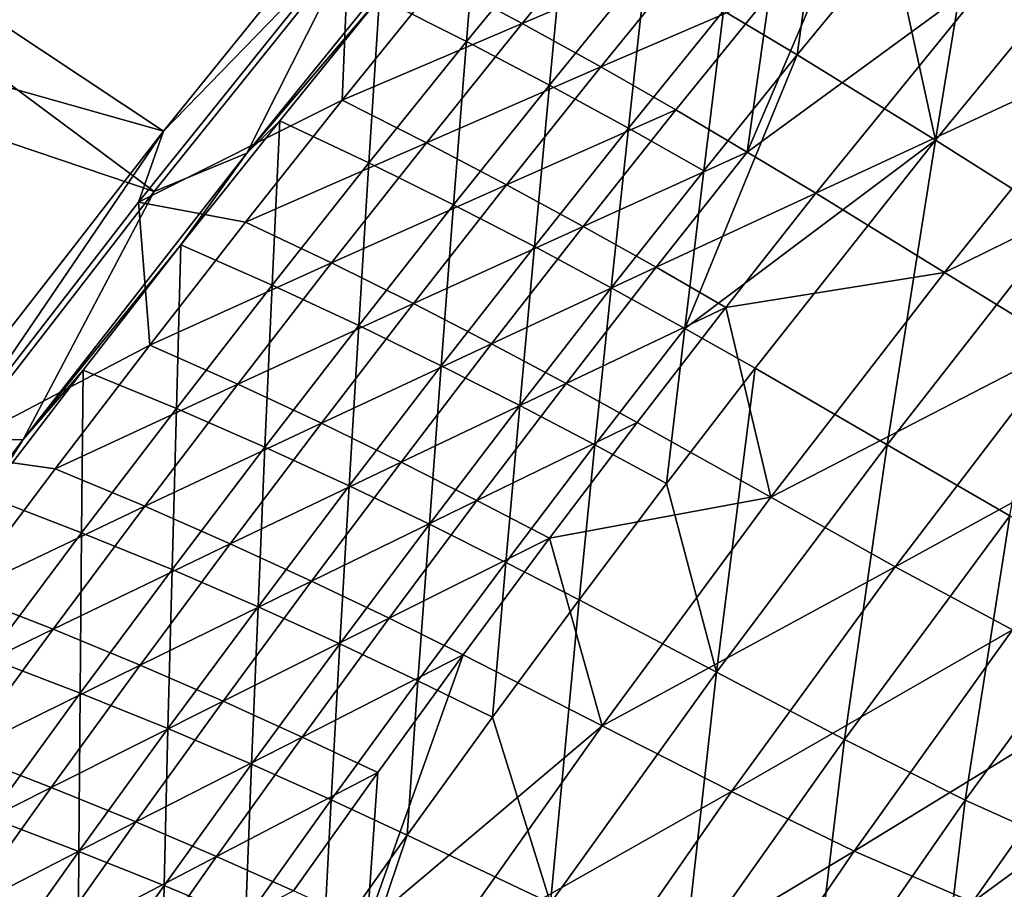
# Model space of a CAD drawing. Header units: metres. Extents: x 0 to 1400, y -1400 to 0.
# Tile 127 of 256: x 233 to 282, y -429 to -386. Entities that reach past the tile are written whole.
import ezdxf

# ---------------------------------------------------------------- set-up
doc = ezdxf.new("R2010")
doc.units = ezdxf.units.M

msp = doc.modelspace()

# ---------------------------------------------------------------- linework, layer by layer
at = {"layer": 'None'}
for points in [[(240.456223, -391.274231, -32.138454), (188.060287, -376.485718, -3), (198.285233, -363.275543, -3)], [(251.62796, -377.464661, -32.136173), (240.456223, -391.274231, -32.138454), (198.285233, -363.275543, -3)], [(188.705048, -376.916565), (239.995163, -394.263, -29.553665), (198.918961, -363.721863)], [(239.995163, -394.263, -29.553665), (249.766708, -382.085571, -29.551611), (198.918961, -363.721863)], [(278.624207, -391.717285, -199.349106), (281.186005, -376.180847, -143.569138), (276.467346, -381.821838, -143.549561)], [(278.624207, -391.717285, -199.349106), (287.745575, -380.621643, -199.397461), (281.186005, -376.180847, -143.569138)], [(240.456223, -391.274231, -32.138454), (229.70636, -405.090698, -32.140949), (188.060287, -376.485718, -3)], [(281.752838, -383.200684, -199.800247), (296.915222, -376.551636, -255.748398), (287.881134, -387.313324, -255.701981)], [(230.463745, -406.559021, -29.555906), (239.995163, -394.263, -29.553665), (188.705048, -376.916565)], [(240.456223, -391.274231, -32.138454), (251.62796, -377.464661, -32.136173), (249.632339, -381.839142, -32.845226)], [(256.106293, -378.630249, -32.329998), (251.134766, -384.670502, -32.32682), (255.441422, -386.841705, -60.060959)], [(256.106293, -378.630249, -32.329998), (255.441422, -386.841705, -60.060959), (260.313995, -380.889954, -60.069817)], [(270.415009, -384.511108, -143.985504), (275.093567, -378.841827, -144.003174), (269.324554, -392.308716, -171.846359)], [(275.093567, -378.841827, -144.003174), (281.752838, -383.200684, -199.800247), (269.324554, -392.308716, -171.846359)], [(272.892456, -379.58313, -115.683884), (268.146484, -385.33551, -115.667023), (271.796906, -387.508301, -143.529434)], [(271.796906, -387.508301, -143.529434), (276.467346, -381.821838, -143.549561), (272.892456, -379.58313, -115.683884)], [(254.125793, -383.770508, -60.561802), (262.984222, -380.094147, -88.329742), (258.199646, -385.94751, -88.319221)], [(258.199646, -385.94751, -88.319221), (262.984222, -380.094147, -88.329742), (266.785553, -382.321106, -116.137299)], [(284.902405, -395.69754, -255.275513), (287.745575, -380.621643, -199.397461), (278.624207, -391.717285, -199.349106)], [(251.134766, -384.670502, -32.32682), (253.710861, -381.093719, -30.950323), (244.588074, -392.357361, -30.948376)], [(244.588074, -392.357361, -30.948376), (253.710861, -381.093719, -30.950323), (249.766708, -382.085571, -29.551611)], [(260.313995, -380.889954, -60.069817), (255.441422, -386.841705, -60.060959), (259.540863, -388.998474, -87.832321)], [(260.313995, -380.889954, -60.069817), (259.540863, -388.998474, -87.832321), (264.322815, -383.127045, -87.845718)], [(240.456223, -391.274231, -32.138454), (249.632339, -381.839142, -32.845226), (239.234985, -394.781403, -32.845245)], [(239.234985, -394.781403, -32.845245), (249.632339, -381.839142, -32.845226), (249.298904, -389.749603, -60.555862)], [(239.995163, -394.263, -29.553665), (244.588074, -392.357361, -30.948376), (249.766708, -382.085571, -29.551611)], [(249.632339, -381.839142, -32.845226), (254.125793, -383.770508, -60.561802), (249.298904, -389.749603, -60.555862)], [(271.796906, -387.508301, -143.529434), (278.624207, -391.717285, -199.349106), (276.467346, -381.821838, -143.549561)], [(258.199646, -385.94751, -88.319221), (266.785553, -382.321106, -116.137299), (262.082367, -388.10141, -116.122711)], [(262.082367, -388.10141, -116.122711), (266.785553, -382.321106, -116.137299), (270.415009, -384.511108, -143.985504)], [(264.322815, -383.127045, -87.845718), (259.540863, -388.998474, -87.832321), (263.447784, -391.133911, -115.649689)], [(263.447784, -391.133911, -115.649689), (268.146484, -385.33551, -115.667023), (264.322815, -383.127045, -87.845718)], [(269.324554, -392.308716, -171.846359), (281.752838, -383.200684, -199.800247), (272.709381, -394.346466, -199.7556)], [(281.752838, -383.200684, -199.800247), (287.881134, -387.313324, -255.701981), (272.709381, -394.346466, -199.7556)], [(249.298904, -389.749603, -60.555862), (254.125793, -383.770508, -60.561802), (258.199646, -385.94751, -88.319221)], [(270.415009, -384.511108, -143.985504), (265.78656, -390.224487, -143.967484), (262.082367, -388.10141, -116.122711)], [(270.415009, -384.511108, -143.985504), (269.324554, -392.308716, -171.846359), (265.78656, -390.224487, -143.967484)], [(246.20842, -390.759674, -32.323483), (251.134766, -384.670502, -32.32682), (244.588074, -392.357361, -30.948376)], [(250.614731, -392.841034, -60.051804), (251.134766, -384.670502, -32.32682), (246.20842, -390.759674, -32.323483)], [(251.134766, -384.670502, -32.32682), (250.614731, -392.841034, -60.051804), (255.441422, -386.841705, -60.060959)], [(267.175018, -393.240112, -143.508759), (268.146484, -385.33551, -115.667023), (263.447784, -391.133911, -115.649689)], [(271.796906, -387.508301, -143.529434), (268.146484, -385.33551, -115.667023), (267.175018, -393.240112, -143.508759)], [(249.298904, -389.749603, -60.555862), (258.199646, -385.94751, -88.319221), (253.462906, -391.845734, -88.308525)], [(253.462906, -391.845734, -88.308525), (258.199646, -385.94751, -88.319221), (262.082367, -388.10141, -116.122711)], [(255.441422, -386.841705, -60.060959), (250.614731, -392.841034, -60.051804), (254.805725, -394.916412, -87.81855)], [(255.441422, -386.841705, -60.060959), (254.805725, -394.916412, -87.81855), (259.540863, -388.998474, -87.832321)], [(272.709381, -394.346466, -199.7556), (287.881134, -387.313324, -255.701981), (279.072052, -398.252411, -255.653778)], [(279.072052, -398.252411, -255.653778), (287.881134, -387.313324, -255.701981), (293.5672, -391.131653, -311.686127)], [(278.624207, -391.717285, -199.349106), (271.796906, -387.508301, -143.529434), (266.235016, -401.024353, -171.377609)], [(266.235016, -401.024353, -171.377609), (271.796906, -387.508301, -143.529434), (267.175018, -393.240112, -143.508759)], [(262.082367, -388.10141, -116.122711), (257.428314, -393.925964, -116.107872), (253.462906, -391.845734, -88.308525)], [(265.78656, -390.224487, -143.967484), (257.428314, -393.925964, -116.107872), (262.082367, -388.10141, -116.122711)], [(259.540863, -388.998474, -87.832321), (254.805725, -394.916412, -87.81855), (258.796997, -396.977997, -115.631905)], [(259.540863, -388.998474, -87.832321), (258.796997, -396.977997, -115.631905), (263.447784, -391.133911, -115.649689)], [(239.234985, -394.781403, -32.845245), (249.298904, -389.749603, -60.555862), (244.519394, -395.774231, -60.549809)], [(244.519394, -395.774231, -60.549809), (249.298904, -389.749603, -60.555862), (253.462906, -391.845734, -88.308525)], [(265.78656, -390.224487, -143.967484), (261.20871, -395.981781, -143.949173), (257.428314, -393.925964, -116.107872)], [(269.324554, -392.308716, -171.846359), (261.20871, -395.981781, -143.949173), (265.78656, -390.224487, -143.967484)], [(246.20842, -390.759674, -32.323483), (241.327988, -396.897339, -32.319984), (245.83461, -398.887573, -60.042355)], [(241.327988, -396.897339, -32.319984), (246.20842, -390.759674, -32.323483), (244.588074, -392.357361, -30.948376)], [(245.83461, -398.887573, -60.042355), (250.614731, -392.841034, -60.051804), (246.20842, -390.759674, -32.323483)], [(229.70636, -405.090698, -32.140949), (240.456223, -391.274231, -32.138454), (229.615997, -407.190674, -32.845261)], [(229.615997, -407.190674, -32.845261), (240.456223, -391.274231, -32.138454), (239.234985, -394.781403, -32.845245)], [(263.447784, -391.133911, -115.649689), (258.796997, -396.977997, -115.631905), (262.602325, -399.016998, -143.487549)], [(262.602325, -399.016998, -143.487549), (267.175018, -393.240112, -143.508759), (263.447784, -391.133911, -115.649689)], [(284.97998, -401.882324, -311.639282), (279.072052, -398.252411, -255.653778), (293.5672, -391.131653, -311.686127)], [(269.709167, -402.991302, -199.298172), (278.624207, -391.717285, -199.349106), (266.235016, -401.024353, -171.377609)], [(276.239349, -406.769318, -255.22113), (278.624207, -391.717285, -199.349106), (269.709167, -402.991302, -199.298172)], [(276.239349, -406.769318, -255.22113), (284.902405, -395.69754, -255.275513), (278.624207, -391.717285, -199.349106)], [(253.462906, -391.845734, -88.308525), (248.774521, -397.788605, -88.297646), (244.519394, -395.774231, -60.549809)], [(257.428314, -393.925964, -116.107872), (248.774521, -397.788605, -88.297646), (253.462906, -391.845734, -88.308525)], [(261.20871, -395.981781, -143.949173), (269.324554, -392.308716, -171.846359), (264.817413, -398.004364, -171.825348)], [(264.817413, -398.004364, -171.825348), (269.324554, -392.308716, -171.846359), (272.709381, -394.346466, -199.7556)], [(241.327988, -396.897339, -32.319984), (244.588074, -392.357361, -30.948376), (233.52858, -406.511536, -30.945711)], [(233.52858, -406.511536, -30.945711), (244.588074, -392.357361, -30.948376), (239.995163, -394.263, -29.553665)], [(250.118057, -400.880493, -87.804398), (250.614731, -392.841034, -60.051804), (245.83461, -398.887573, -60.042355)], [(250.614731, -392.841034, -60.051804), (250.118057, -400.880493, -87.804398), (254.805725, -394.916412, -87.81855)], [(266.235016, -401.024353, -171.377609), (267.175018, -393.240112, -143.508759), (262.602325, -399.016998, -143.487549)], [(230.463745, -406.559021, -29.555906), (233.52858, -406.511536, -30.945711), (239.995163, -394.263, -29.553665)], [(257.428314, -393.925964, -116.107872), (252.823853, -399.794556, -116.092789), (248.774521, -397.788605, -88.297646)], [(261.20871, -395.981781, -143.949173), (252.823853, -399.794556, -116.092789), (257.428314, -393.925964, -116.107872)], [(264.817413, -398.004364, -171.825348), (272.709381, -394.346466, -199.7556), (268.268463, -399.98526, -199.732681)], [(268.268463, -399.98526, -199.732681), (272.709381, -394.346466, -199.7556), (279.072052, -398.252411, -255.653778)], [(229.615997, -407.190674, -32.845261), (239.234985, -394.781403, -32.845245), (239.787766, -401.844269, -60.543652)], [(239.787766, -401.844269, -60.543652), (239.234985, -394.781403, -32.845245), (244.519394, -395.774231, -60.549809)], [(254.805725, -394.916412, -87.81855), (250.118057, -400.880493, -87.804398), (254.194763, -402.867371, -115.613663)], [(254.805725, -394.916412, -87.81855), (254.194763, -402.867371, -115.613663), (258.796997, -396.977997, -115.631905)], [(282.308136, -410.281799, -311.234161), (284.902405, -395.69754, -255.275513), (276.239349, -406.769318, -255.22113)], [(248.774521, -397.788605, -88.297646), (239.787766, -401.844269, -60.543652), (244.519394, -395.774231, -60.549809)], [(252.823853, -399.794556, -116.092789), (261.20871, -395.981781, -143.949173), (256.681885, -401.782715, -143.930542)], [(256.681885, -401.782715, -143.930542), (261.20871, -395.981781, -143.949173), (264.817413, -398.004364, -171.825348)], [(236.494247, -403.08313, -32.316315), (241.327988, -396.897339, -32.319984), (233.52858, -406.511536, -30.945711)], [(241.101822, -404.980957, -60.032612), (241.327988, -396.897339, -32.319984), (236.494247, -403.08313, -32.316315)], [(241.327988, -396.897339, -32.319984), (241.101822, -404.980957, -60.032612), (245.83461, -398.887573, -60.042355)], [(258.796997, -396.977997, -115.631905), (254.194763, -402.867371, -115.613663), (258.079437, -404.838501, -143.46582)], [(258.796997, -396.977997, -115.631905), (258.079437, -404.838501, -143.46582), (262.602325, -399.016998, -143.487549)], [(248.774521, -397.788605, -88.297646), (244.134995, -403.77594, -88.286583), (239.787766, -401.844269, -60.543652)], [(252.823853, -399.794556, -116.092789), (244.134995, -403.77594, -88.286583), (248.774521, -397.788605, -88.297646)], [(256.681885, -401.782715, -143.930542), (264.817413, -398.004364, -171.825348), (260.362915, -403.743439, -171.803986)], [(260.362915, -403.743439, -171.803986), (264.817413, -398.004364, -171.825348), (268.268463, -399.98526, -199.732681)], [(268.268463, -399.98526, -199.732681), (279.072052, -398.252411, -255.653778), (270.494232, -409.368622, -255.603867)], [(270.494232, -409.368622, -255.603867), (279.072052, -398.252411, -255.653778), (284.97998, -401.882324, -311.639282)], [(245.83461, -398.887573, -60.042355), (241.101822, -404.980957, -60.032612), (245.478577, -406.890411, -87.789871)], [(245.478577, -406.890411, -87.789871), (250.118057, -400.880493, -87.804398), (245.83461, -398.887573, -60.042355)], [(262.602325, -399.016998, -143.487549), (258.079437, -404.838501, -143.46582), (261.786316, -406.783966, -171.353165)], [(261.786316, -406.783966, -171.353165), (266.235016, -401.024353, -171.377609), (262.602325, -399.016998, -143.487549)], [(244.134995, -403.77594, -88.286583), (252.823853, -399.794556, -116.092789), (248.269424, -405.706909, -116.077461)], [(248.269424, -405.706909, -116.077461), (252.823853, -399.794556, -116.092789), (256.681885, -401.782715, -143.930542)], [(260.362915, -403.743439, -171.803986), (268.268463, -399.98526, -199.732681), (263.881927, -405.66748, -199.709366)], [(263.881927, -405.66748, -199.709366), (268.268463, -399.98526, -199.732681), (270.494232, -409.368622, -255.603867)], [(249.641785, -408.801697, -115.594971), (250.118057, -400.880493, -87.804398), (245.478577, -406.890411, -87.789871)], [(250.118057, -400.880493, -87.804398), (249.641785, -408.801697, -115.594971), (254.194763, -402.867371, -115.613663)], [(265.330383, -408.694153, -199.271759), (266.235016, -401.024353, -171.377609), (261.786316, -406.783966, -171.353165)], [(266.235016, -401.024353, -171.377609), (265.330383, -408.694153, -199.271759), (269.709167, -402.991302, -199.298172)], [(235.104584, -407.959473, -60.537392), (229.615997, -407.190674, -32.845261), (239.787766, -401.844269, -60.543652)], [(244.134995, -403.77594, -88.286583), (235.104584, -407.959473, -60.537392), (239.787766, -401.844269, -60.543652)], [(252.206497, -407.626984, -143.911606), (248.269424, -405.706909, -116.077461), (256.681885, -401.782715, -143.930542)], [(252.206497, -407.626984, -143.911606), (256.681885, -401.782715, -143.930542), (260.362915, -403.743439, -171.803986)], [(276.639862, -412.812805, -311.59079), (270.494232, -409.368622, -255.603867), (284.97998, -401.882324, -311.639282)], [(290.539551, -405.176697, -367.68985), (276.639862, -412.812805, -311.59079), (284.97998, -401.882324, -311.639282)], [(254.194763, -402.867371, -115.613663), (249.641785, -408.801697, -115.594971), (253.60701, -410.704254, -143.443573)], [(254.194763, -402.867371, -115.613663), (253.60701, -410.704254, -143.443573), (258.079437, -404.838501, -143.46582)], [(265.330383, -408.694153, -199.271759), (267.799957, -418.014069, -255.164108), (269.709167, -402.991302, -199.298172)], [(267.799957, -418.014069, -255.164108), (276.239349, -406.769318, -255.22113), (269.709167, -402.991302, -199.298172)], [(236.494247, -403.08313, -32.316315), (233.52858, -406.511536, -30.945711), (231.707962, -409.316711, -32.312477)], [(236.494247, -403.08313, -32.316315), (231.707962, -409.316711, -32.312477), (236.417053, -411.12088, -60.022579)], [(236.417053, -411.12088, -60.022579), (241.101822, -404.980957, -60.032612), (236.494247, -403.08313, -32.316315)], [(239.54483, -409.807495, -88.27536), (235.104584, -407.959473, -60.537392), (244.134995, -403.77594, -88.286583)], [(239.54483, -409.807495, -88.27536), (244.134995, -403.77594, -88.286583), (248.269424, -405.706909, -116.077461)], [(252.206497, -407.626984, -143.911606), (260.362915, -403.743439, -171.803986), (255.961441, -409.525635, -171.782288)], [(255.961441, -409.525635, -171.782288), (260.362915, -403.743439, -171.803986), (263.881927, -405.66748, -199.709366)], [(240.887955, -412.94577, -87.774986), (241.101822, -404.980957, -60.032612), (236.417053, -411.12088, -60.022579)], [(241.101822, -404.980957, -60.032612), (240.887955, -412.94577, -87.774986), (245.478577, -406.890411, -87.789871)], [(258.079437, -404.838501, -143.46582), (253.60701, -410.704254, -143.443573), (257.389404, -412.587311, -171.32814)], [(258.079437, -404.838501, -143.46582), (257.389404, -412.587311, -171.32814), (261.786316, -406.783966, -171.353165)], [(276.639862, -412.812805, -311.59079), (290.539551, -405.176697, -367.68985), (282.44104, -415.927216, -367.650055)], [(243.765518, -411.662842, -116.061897), (239.54483, -409.807495, -88.27536), (248.269424, -405.706909, -116.077461)], [(243.765518, -411.662842, -116.061897), (248.269424, -405.706909, -116.077461), (252.206497, -407.626984, -143.911606)], [(263.881927, -405.66748, -199.709366), (259.55014, -411.3927, -199.685684), (255.961441, -409.525635, -171.782288)], [(259.55014, -411.3927, -199.685684), (263.881927, -405.66748, -199.709366), (270.494232, -409.368622, -255.603867)], [(233.52858, -406.511536, -30.945711), (224.205246, -418.898773, -30.943182), (231.707962, -409.316711, -32.312477)], [(224.205246, -418.898773, -30.943182), (233.52858, -406.511536, -30.945711), (230.463745, -406.559021, -29.555906)], [(245.478577, -406.890411, -87.789871), (240.887955, -412.94577, -87.774986), (245.138687, -414.780579, -115.575851)], [(245.138687, -414.780579, -115.575851), (249.641785, -408.801697, -115.594971), (245.478577, -406.890411, -87.789871)], [(261.786316, -406.783966, -171.353165), (257.389404, -412.587311, -171.32814), (261.004883, -414.440277, -199.244751)], [(261.004883, -414.440277, -199.244751), (265.330383, -408.694153, -199.271759), (261.786316, -406.783966, -171.353165)], [(274.12204, -421.341797, -311.179108), (276.239349, -406.769318, -255.22113), (267.799957, -418.014069, -255.164108)], [(274.12204, -421.341797, -311.179108), (282.308136, -410.281799, -311.234161), (276.239349, -406.769318, -255.22113)], [(230.470398, -414.11969, -60.531025), (229.615997, -407.190674, -32.845261), (235.104584, -407.959473, -60.537392)], [(247.782974, -413.514313, -143.89238), (243.765518, -411.662842, -116.061897), (252.206497, -407.626984, -143.911606)], [(247.782974, -413.514313, -143.89238), (252.206497, -407.626984, -143.911606), (255.961441, -409.525635, -171.782288)], [(239.54483, -409.807495, -88.27536), (230.470398, -414.11969, -60.531025), (235.104584, -407.959473, -60.537392)], [(249.185669, -416.613861, -143.420822), (249.641785, -408.801697, -115.594971), (245.138687, -414.780579, -115.575851)], [(249.641785, -408.801697, -115.594971), (249.185669, -416.613861, -143.420822), (253.60701, -410.704254, -143.443573)], [(267.799957, -418.014069, -255.164108), (265.330383, -408.694153, -199.271759), (261.004883, -414.440277, -199.244751)], [(231.707962, -409.316711, -32.312477), (231.781052, -417.306976, -60.012249), (236.417053, -411.12088, -60.022579)], [(235.004517, -415.883118, -88.263969), (230.470398, -414.11969, -60.531025), (239.54483, -409.807495, -88.27536)], [(243.765518, -411.662842, -116.061897), (235.004517, -415.883118, -88.263969), (239.54483, -409.807495, -88.27536)], [(255.961441, -409.525635, -171.782288), (251.613358, -415.350586, -171.760239), (247.782974, -413.514313, -143.89238)], [(259.55014, -411.3927, -199.685684), (251.613358, -415.350586, -171.760239), (255.961441, -409.525635, -171.782288)], [(270.494232, -409.368622, -255.603867), (262.150116, -420.65744, -255.552338), (259.55014, -411.3927, -199.685684)], [(262.150116, -420.65744, -255.552338), (270.494232, -409.368622, -255.603867), (276.639862, -412.812805, -311.59079)], [(280.101807, -424.339966, -367.269196), (282.308136, -410.281799, -311.234161), (274.12204, -421.341797, -311.179108)], [(280.101807, -424.339966, -367.269196), (288.031433, -413.459686, -367.316742), (282.308136, -410.281799, -311.234161)], [(253.60701, -410.704254, -143.443573), (249.185669, -416.613861, -143.420822), (253.044968, -418.433899, -171.302551)], [(253.60701, -410.704254, -143.443573), (253.044968, -418.433899, -171.302551), (257.389404, -412.587311, -171.32814)], [(236.417053, -411.12088, -60.022579), (231.781052, -417.306976, -60.012249), (236.346893, -419.046234, -87.759727)], [(236.346893, -419.046234, -87.759727), (240.887955, -412.94577, -87.774986), (236.417053, -411.12088, -60.022579)], [(239.312592, -417.662079, -116.046112), (235.004517, -415.883118, -88.263969), (243.765518, -411.662842, -116.061897)], [(247.782974, -413.514313, -143.89238), (239.312592, -417.662079, -116.046112), (243.765518, -411.662842, -116.061897)], [(259.55014, -411.3927, -199.685684), (255.273407, -417.160522, -199.661636), (251.613358, -415.350586, -171.760239)], [(262.150116, -420.65744, -255.552338), (255.273407, -417.160522, -199.661636), (259.55014, -411.3927, -199.685684)], [(257.389404, -412.587311, -171.32814), (253.044968, -418.433899, -171.302551), (256.733307, -420.229156, -199.217133)], [(257.389404, -412.587311, -171.32814), (256.733307, -420.229156, -199.217133), (261.004883, -414.440277, -199.244751)], [(240.686142, -420.803711, -115.556297), (240.887955, -412.94577, -87.774986), (236.346893, -419.046234, -87.759727)], [(240.887955, -412.94577, -87.774986), (240.686142, -420.803711, -115.556297), (245.138687, -414.780579, -115.575851)], [(268.548676, -423.917145, -311.54068), (262.150116, -420.65744, -255.552338), (276.639862, -412.812805, -311.59079)], [(268.548676, -423.917145, -311.54068), (276.639862, -412.812805, -311.59079), (282.44104, -415.927216, -367.650055)], [(243.411774, -419.444458, -143.872879), (239.312592, -417.662079, -116.046112), (247.782974, -413.514313, -143.89238)], [(251.613358, -415.350586, -171.760239), (243.411774, -419.444458, -143.872879), (247.782974, -413.514313, -143.89238)], [(285.870087, -426.925293, -423.415009), (288.031433, -413.459686, -367.316742), (280.101807, -424.339966, -367.269196)], [(225.885727, -420.324738, -60.524563), (230.470398, -414.11969, -60.531025), (235.004517, -415.883118, -88.263969)], [(261.004883, -414.440277, -199.244751), (256.733307, -420.229156, -199.217133), (259.588776, -429.426971, -255.104568)], [(259.588776, -429.426971, -255.104568), (267.799957, -418.014069, -255.164108), (261.004883, -414.440277, -199.244751)], [(245.138687, -414.780579, -115.575851), (240.686142, -420.803711, -115.556297), (244.816071, -422.566925, -143.397568)], [(244.816071, -422.566925, -143.397568), (249.185669, -416.613861, -143.420822), (245.138687, -414.780579, -115.575851)], [(247.319061, -421.217926, -171.737869), (243.411774, -419.444458, -143.872879), (251.613358, -415.350586, -171.760239)], [(255.273407, -417.160522, -199.661636), (247.319061, -421.217926, -171.737869), (251.613358, -415.350586, -171.760239)], [(225.885727, -420.324738, -60.524563), (235.004517, -415.883118, -88.263969), (230.514587, -422.002625, -88.252419)], [(235.004517, -415.883118, -88.263969), (239.312592, -417.662079, -116.046112), (230.514587, -422.002625, -88.252419)], [(268.548676, -423.917145, -311.54068), (282.44104, -415.927216, -367.650055), (274.60614, -426.852509, -367.608948)], [(274.60614, -426.852509, -367.608948), (282.44104, -415.927216, -367.650055), (288.02002, -418.639343, -423.762238)], [(248.753571, -424.323303, -171.276413), (249.185669, -416.613861, -143.420822), (244.816071, -422.566925, -143.397568)], [(249.185669, -416.613861, -143.420822), (248.753571, -424.323303, -171.276413), (253.044968, -418.433899, -171.302551)], [(231.781052, -417.306976, -60.012249), (231.856064, -425.191467, -87.744118), (236.346893, -419.046234, -87.759727)], [(251.052109, -422.97049, -199.637222), (247.319061, -421.217926, -171.737869), (255.273407, -417.160522, -199.661636)], [(250.534668, -430.48877, -227.541626), (251.052109, -422.97049, -199.637222), (255.273407, -417.160522, -199.661636)], [(255.273407, -417.160522, -199.661636), (262.150116, -420.65744, -255.552338), (250.534668, -430.48877, -227.541626)], [(230.514587, -422.002625, -88.252419), (239.312592, -417.662079, -116.046112), (234.911118, -423.704407, -116.030113)], [(234.911118, -423.704407, -116.030113), (239.312592, -417.662079, -116.046112), (243.411774, -419.444458, -143.872879)], [(266.177246, -432.567688, -311.121582), (267.799957, -418.014069, -255.164108), (259.588776, -429.426971, -255.104568)], [(266.177246, -432.567688, -311.121582), (274.12204, -421.341797, -311.179108), (267.799957, -418.014069, -255.164108)], [(253.044968, -418.433899, -171.302551), (248.753571, -424.323303, -171.276413), (252.516235, -426.060333, -199.188934)], [(253.044968, -418.433899, -171.302551), (252.516235, -426.060333, -199.188934), (256.733307, -420.229156, -199.217133)], [(236.346893, -419.046234, -87.759727), (231.856064, -425.191467, -87.744118), (236.284821, -426.870667, -115.536316)], [(236.284821, -426.870667, -115.536316), (240.686142, -420.803711, -115.556297), (236.346893, -419.046234, -87.759727)], [(274.60614, -426.852509, -367.608948), (288.02002, -418.639343, -423.762238), (280.459412, -429.376526, -423.738342)], [(288.02002, -418.639343, -423.762238), (292.515717, -420.526611, -469.292114), (280.459412, -429.376526, -423.738342)], [(234.911118, -423.704407, -116.030113), (243.411774, -419.444458, -143.872879), (239.093277, -425.417084, -143.853104)], [(239.093277, -425.417084, -143.853104), (243.411774, -419.444458, -143.872879), (247.319061, -421.217926, -171.737869)], [(256.733307, -420.229156, -199.217133), (252.516235, -426.060333, -199.188934), (259.588776, -429.426971, -255.104568)], [(292.515717, -420.526611, -469.292114), (285.238464, -431.094574, -469.406891), (280.459412, -429.376526, -423.738342)], [(240.49884, -428.56308, -143.373825), (240.686142, -420.803711, -115.556297), (236.284821, -426.870667, -115.536316)], [(240.686142, -420.803711, -115.556297), (240.49884, -428.56308, -143.373825), (244.816071, -422.566925, -143.397568)], [(250.534668, -430.48877, -227.541626), (262.150116, -420.65744, -255.552338), (254.041809, -432.114014, -255.499283)], [(254.041809, -432.114014, -255.499283), (262.150116, -420.65744, -255.552338), (268.548676, -423.917145, -311.54068)], [(239.093277, -425.417084, -143.853104), (247.319061, -421.217926, -171.737869), (243.078964, -427.12735, -171.715195)], [(243.078964, -427.12735, -171.715195), (247.319061, -421.217926, -171.737869), (251.052109, -422.97049, -199.637222)], [(272.426086, -435.383759, -367.219421), (274.12204, -421.341797, -311.179108), (266.177246, -432.567688, -311.121582)], [(272.426086, -435.383759, -367.219421), (280.101807, -424.339966, -367.269196), (274.12204, -421.341797, -311.179108)], [(226.075516, -428.165741, -88.240707), (230.514587, -422.002625, -88.252419), (234.911118, -423.704407, -116.030113)], [(244.816071, -422.566925, -143.397568), (240.49884, -428.56308, -143.373825), (244.515854, -430.255096, -171.249741)], [(243.078964, -427.12735, -171.715195), (251.052109, -422.97049, -199.637222), (246.886566, -428.822235, -199.612473)], [(244.515854, -430.255096, -171.249741), (248.753571, -424.323303, -171.276413), (244.816071, -422.566925, -143.397568)], [(246.886566, -428.822235, -199.612473), (251.052109, -422.97049, -199.637222), (250.534668, -430.48877, -227.541626)], [(226.075516, -428.165741, -88.240707), (234.911118, -423.704407, -116.030113), (230.561539, -429.789612, -116.013901)], [(230.561539, -429.789612, -116.013901), (234.911118, -423.704407, -116.030113), (239.093277, -425.417084, -143.853104)], [(260.707947, -435.189117, -311.489136), (254.041809, -432.114014, -255.499283), (268.548676, -423.917145, -311.54068)], [(260.707947, -435.189117, -311.489136), (268.548676, -423.917145, -311.54068), (274.60614, -426.852509, -367.608948)], [(248.354263, -431.93335, -199.160172), (248.753571, -424.323303, -171.276413), (244.515854, -430.255096, -171.249741)], [(252.516235, -426.060333, -199.188934), (248.753571, -424.323303, -171.276413), (248.354263, -431.93335, -199.160172)], [(278.479736, -437.776642, -423.37796), (280.101807, -424.339966, -367.269196), (272.426086, -435.383759, -367.219421)], [(278.479736, -437.776642, -423.37796), (285.870087, -426.925293, -423.415009), (280.101807, -424.339966, -367.269196)], [(230.561539, -429.789612, -116.013901), (239.093277, -425.417084, -143.853104), (234.827942, -431.431946, -143.833069)], [(231.856064, -425.191467, -87.744118), (231.935364, -432.98111, -115.515923), (236.284821, -426.870667, -115.536316)], [(234.827942, -431.431946, -143.833069), (239.093277, -425.417084, -143.853104), (243.078964, -427.12735, -171.715195)], [(259.588776, -429.426971, -255.104568), (252.516235, -426.060333, -199.188934), (248.000793, -439.443909, -227.071854)], [(248.000793, -439.443909, -227.071854), (252.516235, -426.060333, -199.188934), (248.354263, -431.93335, -199.160172)], [(236.284821, -426.870667, -115.536316), (231.935364, -432.98111, -115.515923), (236.234604, -434.601868, -143.349625)], [(236.234604, -434.601868, -143.349625), (240.49884, -428.56308, -143.373825), (236.284821, -426.870667, -115.536316)], [(260.707947, -435.189117, -311.489136), (274.60614, -426.852509, -367.608948), (267.035706, -437.944977, -367.56665)], [(267.035706, -437.944977, -367.56665), (274.60614, -426.852509, -367.608948), (280.459412, -429.376526, -423.738342)], [(234.827942, -431.431946, -143.833069), (243.078964, -427.12735, -171.715195), (238.893402, -433.078491, -171.692215)], [(238.893402, -433.078491, -171.692215), (243.078964, -427.12735, -171.715195), (246.886566, -428.822235, -199.612473)], [(283.359039, -439.358887, -469.167755), (285.870087, -426.925293, -423.415009), (278.479736, -437.776642, -423.37796)], [(240.332413, -436.228882, -171.222549), (240.49884, -428.56308, -143.373825), (236.234604, -434.601868, -143.349625)], [(240.49884, -428.56308, -143.373825), (240.332413, -436.228882, -171.222549), (244.515854, -430.255096, -171.249741)]]:
    msp.add_3dface(points, dxfattribs=at)

doc.saveas('drawing.dxf')
